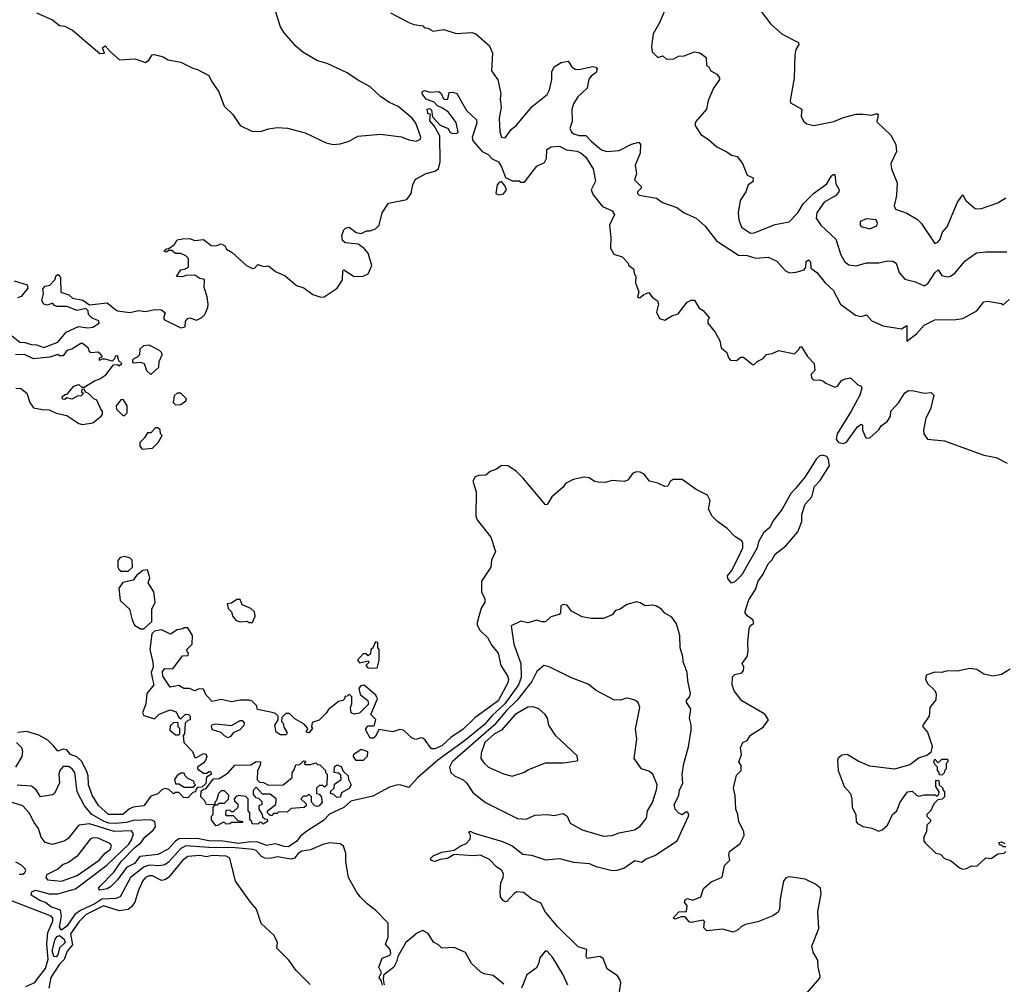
# Model space of a CAD drawing. Extents: x 2239805 to 2396427, y 665731 to 772158.
# Tile 40 of 256: x 2308097 to 2313711, y 684707 to 690206. Entities that reach past the tile are written whole.
import ezdxf

# ---------------------------------------------------------------- set-up
doc = ezdxf.new("R2010")
doc.units = 0

msp = doc.modelspace()

# ---------------------------------------------------------------- linework, layer by layer
at = {"layer": '0CON05XD'}
for points in [[(2308193.3, 690245), (2308284.4, 690204.4), (2308325, 690173.3), (2308355, 690168.8), (2308397.5, 690145), (2308555, 690012.5), (2308580, 690015), (2308570, 690045), (2308585, 690057.5), (2308613.6, 690023.6), (2308667, 689977), (2308755, 689982.5), (2308815, 689962.5), (2308832.5, 689975), (2308852.5, 690005), (2308865, 690006.7), (2308915, 689993.3), (2308943.3, 689976.7), (2309015, 689963.8), (2309085, 689928.8), (2309111.7, 689921.7), (2309175, 689886.7), (2309190, 689855), (2309233.3, 689795), (2309262.7, 689712.7), (2309312.5, 689665), (2309355, 689602.5), (2309425, 689568), (2309475, 689570.8), (2309515.7, 689584.3), (2309565, 689591.4), (2309625, 689587.5), (2309725, 689561.4), (2309844.2, 689504.2), (2309885, 689494.2), (2309925, 689497.1), (2309976.4, 689513.6), (2310025, 689541.9), (2310155, 689554), (2310275, 689537.1), (2310315, 689520), (2310357, 689513), (2310383.3, 689525), (2310383.6, 689536.4), (2310356.1, 689615), (2310335.4, 689645), (2310255, 689710.7), (2310205, 689733.2), (2310156.6, 689766.6), (2310095, 689822.5), (2310022.3, 689862.2), (2309965, 689903.2), (2309850, 689955), (2309795, 689970.5), (2309711.2, 690021.2), (2309673.3, 690053.3), (2309605, 690131.4), (2309585, 690164), (2309527.5, 690345)], [(2311798, 690315), (2311747.7, 690192.3), (2311710, 690125), (2311700, 690055), (2311703, 690023), (2311735, 689990), (2311765, 690000), (2311785, 689980), (2311827, 689983), (2311853, 689997), (2311885, 690000), (2311945, 690022.5), (2311975, 690016.7), (2312010.7, 689990.7), (2312012.5, 689945), (2312026.4, 689936.4), (2312037.5, 689915), (2312071.2, 689895), (2312087.5, 689875), (2312087.5, 689865), (2312053.3, 689815), (2312022.5, 689745), (2312012.5, 689695), (2311952.5, 689625), (2311947.5, 689605), (2311980.7, 689550.7), (2312025, 689522.5), (2312071.7, 689481.7), (2312128.3, 689451.7), (2312155, 689433.3), (2312187.5, 689425), (2312218.8, 689385), (2312245, 689320), (2312280, 689305), (2312278.3, 689281.7), (2312250, 689265), (2312236.7, 689225), (2312206, 689175), (2312193.3, 689105), (2312197.5, 689065), (2312213, 689023), (2312265, 688988.8), (2312285, 688990), (2312405, 689037.5), (2312485, 689052.9), (2312533.3, 689105), (2312565, 689155.8), (2312623.8, 689215), (2312699.1, 689270.9), (2312725, 689316.2), (2312735, 689323.8), (2312745, 689322.5), (2312750.7, 689270.7), (2312770, 689235), (2312767.5, 689225), (2312749.1, 689200.9), (2312684, 689165), (2312641.4, 689105), (2312638, 689075), (2312664.5, 689034.5), (2312751.2, 688955), (2312780, 688865), (2312802, 688825), (2312825, 688809.2), (2312867.1, 688802.9), (2312925, 688820), (2312995, 688818.8), (2313045, 688832), (2313075, 688830), (2313095, 688817.5), (2313112.5, 688765), (2313145, 688726.7), (2313205, 688711.2), (2313255, 688687.9), (2313276.6, 688703.4), (2313315, 688762.5), (2313335, 688780), (2313355, 688747.5), (2313385, 688740), (2313405, 688743.3), (2313429.7, 688760.3), (2313488.3, 688831.7), (2313553.6, 688876.4), (2313605, 688883.3), (2313725, 688883.3)], [(2312289.3, 690299.3), (2312380.5, 690180.5), (2312445, 690122.5), (2312537.5, 690075), (2312540, 690065), (2312523.3, 690035), (2312516.7, 690005), (2312512.3, 689872.3), (2312490, 689745), (2312492.3, 689732.3), (2312557.5, 689695), (2312552.5, 689655), (2312567, 689627), (2312585, 689612.5), (2312625, 689603.3), (2312740, 689625), (2312795, 689647.5), (2312865, 689666.2), (2312905, 689667.5), (2312955, 689662), (2312985, 689670), (2312992.5, 689665), (2312985, 689622.5), (2313065, 689546.7), (2313093.3, 689495), (2313096.2, 689455), (2313063.8, 689385), (2313067.5, 689355), (2313099.4, 689275), (2313097.3, 689202.7), (2313083.8, 689145), (2313090, 689125), (2313155, 689102.5), (2313216.4, 689066.4), (2313237.5, 689045), (2313315, 688930), (2313335, 688940), (2313345, 688953.8), (2313358.6, 688995), (2313385.2, 689024.8), (2313445, 689165.8), (2313475, 689207.5), (2313492.5, 689175), (2313535, 689136.7), (2313545, 689130), (2313575, 689126.7), (2313675, 689162.5), (2313719.3, 689190.7)], [(2310211.2, 690245), (2310315, 690190), (2310345, 690177.5), (2310395, 690170), (2310405, 690160), (2310425, 690157.5), (2310455, 690140), (2310515, 690148.8), (2310585, 690126), (2310675, 690133.3), (2310697.5, 690125), (2310776, 690056), (2310793.8, 690015), (2310786.7, 689915), (2310823, 689863), (2310840.8, 689785), (2310836, 689755), (2310842.9, 689705), (2310831.4, 689645), (2310835.7, 689565.7), (2310845, 689536.7), (2310865, 689532), (2310899.6, 689580.4), (2310929.4, 689605), (2311019.5, 689710.5), (2311105, 689778.6), (2311118.5, 689805), (2311131.5, 689865), (2311131.3, 689908.7), (2311145, 689936.7), (2311185, 689962.5), (2311225, 689970), (2311246.1, 689936.1), (2311263.6, 689923.6), (2311285, 689922), (2311365, 689938), (2311382.5, 689935), (2311390, 689925), (2311385, 689903.8), (2311355, 689883.8), (2311343.2, 689866.8), (2311332, 689815), (2311280, 689765), (2311254.5, 689725.5), (2311245.8, 689694.2), (2311247.5, 689625), (2311233.8, 689585), (2311243.8, 689565), (2311255.9, 689555.9), (2311285, 689546), (2311325, 689546.2), (2311355, 689514), (2311415, 689463.3), (2311444, 689454), (2311515, 689460), (2311585, 689496), (2311627, 689507), (2311636.7, 689495), (2311634.2, 689445), (2311607, 689377), (2311613.9, 689326.1), (2311602.5, 689292.5), (2311640, 689255), (2311640, 689245), (2311620, 689225), (2311620, 689215), (2311630, 689205), (2311728.6, 689188.6), (2311763, 689163), (2311844.3, 689134.3), (2311885, 689103.8), (2311955, 689073.8), (2312005, 689028.8), (2312070, 688945), (2312195, 688862.9), (2312245, 688860.8), (2312295, 688846.2), (2312365, 688852.5), (2312415, 688830), (2312464.1, 688774.1), (2312486.4, 688763.6), (2312525, 688766.7), (2312570.7, 688779.3), (2312580, 688795), (2312582.1, 688827.9), (2312595, 688836), (2312605.6, 688825), (2312608.8, 688788.8), (2312641.9, 688765), (2312690, 688705), (2312735, 688663.3), (2312776.7, 688585), (2312862.3, 688522.3), (2312895, 688514), (2312925, 688523.3), (2312955, 688489.2), (2313021.3, 688461.3), (2313125, 688444.3), (2313155, 688462.5), (2313155, 688372.5), (2313210.8, 688415), (2313255, 688464), (2313314.4, 688495.6), (2313435, 688496), (2313475, 688502), (2313554.1, 688545.9), (2313595, 688598), (2313615, 688601.2), (2313695, 688587.5), (2313705, 688580), (2313739.3, 688610.7)], [(2308050, 688405), (2308098.3, 688368.3), (2308126.4, 688366.4), (2308165, 688353.3), (2308193, 688353), (2308235, 688336.7), (2308315, 688367.5), (2308362.5, 688425), (2308433, 688457), (2308485, 688450), (2308515, 688452.5), (2308550, 688475), (2308548.3, 688488.3), (2308510, 688505), (2308490, 688525), (2308487, 688547), (2308475, 688560), (2308425, 688547.5), (2308365, 688570), (2308311.2, 688571.2), (2308296.4, 688576.4), (2308285, 688590), (2308255, 688577.5), (2308234.1, 688584.1), (2308223.3, 688605), (2308232.5, 688645), (2308228.3, 688671.7), (2308243, 688687), (2308268.3, 688691.7), (2308297, 688723), (2308305, 688747.5), (2308315, 688752.5), (2308325, 688747.5), (2308330, 688735), (2308331.7, 688651.7), (2308376.7, 688636.7), (2308398.3, 688618.3), (2308456.2, 688606.2), (2308495, 688580), (2308595, 688591.2), (2308637.7, 688557.7), (2308655, 688546.7), (2308725, 688536.2), (2308775, 688547.5), (2308815, 688542.5), (2308867, 688553), (2308905, 688551.2), (2308926.2, 688535), (2308917.5, 688505), (2308922.5, 688495), (2309015, 688450), (2309040, 688455), (2309043, 688487), (2309055, 688502.5), (2309066.4, 688506.4), (2309105, 688492.5), (2309135, 688507.5), (2309152.5, 688525), (2309170, 688565), (2309171.2, 688585), (2309166.4, 688626.4), (2309148.3, 688678.3), (2309150, 688725), (2309125, 688730), (2309095, 688750), (2309045, 688747.5), (2309025, 688740), (2308991.7, 688741.7), (2309015, 688780), (2309037, 688783), (2309060, 688795), (2309060, 688845), (2309045, 688860), (2309015, 688872.5), (2308985, 688872.5), (2308965, 688890), (2308945, 688890), (2308935, 688880), (2308920, 688885), (2308935, 688900), (2308948.3, 688901.7), (2308980, 688925), (2308995, 688950), (2309025, 688956.7), (2309065, 688957.5), (2309095, 688947.5), (2309145, 688952.5), (2309188.3, 688918.3), (2309215, 688917.5), (2309245, 688927.5), (2309266.4, 688916.4), (2309277, 688897), (2309309.3, 688879.3), (2309390, 688805), (2309425, 688787.5), (2309435, 688790), (2309455, 688810), (2309488.3, 688798.3), (2309515, 688802.5), (2309555, 688770), (2309610, 688745), (2309675, 688690), (2309717, 688677), (2309769.3, 688639.3), (2309813.6, 688623.6), (2309833.6, 688626.4), (2309907.5, 688675), (2309937, 688723), (2309940, 688775), (2309945, 688780), (2310005, 688742.5), (2310055, 688743.8), (2310085, 688756.7), (2310105.8, 688805), (2310083.9, 688873.9), (2310061.7, 688901.7), (2310026.2, 688926.2), (2309953.6, 688933.6), (2309937, 688947), (2309933.3, 688975), (2309945, 689007.5), (2309955, 689017.5), (2309975, 689022.5), (2310015, 688992.5), (2310045, 688987.5), (2310075, 689002.5), (2310095, 689002.5), (2310126.1, 689013.9), (2310147.5, 689035), (2310163.3, 689105), (2310200.7, 689159.3), (2310305, 689181.2), (2310330, 689215), (2310338, 689265), (2310353, 689297), (2310415, 689329.2), (2310465, 689341.4), (2310484.4, 689355.6), (2310494.4, 689395), (2310493.5, 689543.5), (2310460.5, 689600.5), (2310435, 689630), (2310440, 689665), (2310425, 689670), (2310420, 689695), (2310435, 689700), (2310445, 689690), (2310451.7, 689651.7), (2310494.2, 689604.2), (2310540, 689585), (2310550, 689565), (2310565, 689557.5), (2310591.7, 689558.3), (2310597.5, 689565), (2310585, 689620), (2310539.5, 689679.5), (2310503.8, 689703.8), (2310480, 689715), (2310460, 689735), (2310415, 689752.5), (2310392.3, 689782.3), (2310392.5, 689795), (2310405, 689801.2), (2310435, 689792.5), (2310487, 689797), (2310500, 689785), (2310513.6, 689753.6), (2310525, 689750), (2310538.3, 689751.7), (2310545, 689790), (2310565, 689793.3), (2310590, 689785), (2310645, 689687.5), (2310701.2, 689635), (2310703.8, 689615), (2310677.5, 689535), (2310680, 689515), (2310735, 689454), (2310767.9, 689437.9), (2310791.7, 689411.7), (2310826.7, 689395), (2310845, 689367.5), (2310866.7, 689306.7), (2310905, 689286.7), (2310945, 689287.5), (2310955, 689280), (2310975, 689280), (2311045, 689371.2), (2311089.3, 689390.7), (2311100, 689415), (2311103.3, 689465), (2311128.3, 689481.7), (2311175, 689484.4), (2311215, 689464.4), (2311275, 689455.4), (2311299.2, 689445), (2311325, 689421.4), (2311367.1, 689355), (2311381.2, 689285), (2311355.8, 689235), (2311366.6, 689206.6), (2311420.9, 689140.9), (2311475, 689116.2), (2311489.2, 689095), (2311460, 689035), (2311467.5, 688965), (2311465, 688902.5), (2311485, 688870), (2311533, 688853), (2311565, 688820), (2311570, 688805), (2311597.5, 688785), (2311603, 688753), (2311610, 688745), (2311607.5, 688705), (2311627.5, 688655), (2311620, 688625), (2311625, 688620), (2311635, 688622.5), (2311655, 688640), (2311685, 688650), (2311705, 688622.5), (2311733, 688603), (2311740, 688585), (2311728.3, 688538.3), (2311745, 688503.3), (2311776.4, 688493.6), (2311815, 688516.7), (2311850.7, 688529.3), (2311902.5, 688595), (2311925, 688606.7), (2311945, 688607.5), (2311970.7, 688560.7), (2311995, 688547.5), (2312030, 688505), (2312020, 688495), (2312020, 688475), (2312062.5, 688425), (2312090, 688375), (2312097.5, 688335), (2312129.3, 688309.3), (2312138.3, 688278.3), (2312150, 688265), (2312185, 688262.5), (2312208.3, 688281.7), (2312225, 688282.5), (2312275, 688240), (2312285, 688240), (2312303, 688257), (2312336.4, 688273.6), (2312355, 688297.5), (2312387, 688303), (2312425, 688320), (2312515, 688300), (2312540, 688325), (2312545, 688340), (2312555, 688340), (2312590, 688285), (2312627.5, 688245), (2312630, 688205), (2312610, 688185), (2312612.5, 688165), (2312625, 688150), (2312655, 688152.5), (2312677, 688147), (2312693, 688133), (2312745, 688110), (2312761.7, 688118.3), (2312782, 688148), (2312805, 688159.2), (2312835, 688163.3), (2312875, 688126.7), (2312896, 688116), (2312898, 688105), (2312887.1, 688065), (2312839, 687975), (2312757.7, 687845), (2312753, 687815), (2312765.5, 687795.5), (2312795, 687789.7), (2312812, 687798), (2312875, 687885.7), (2312895, 687900), (2312902.5, 687895), (2312902.5, 687865), (2312920, 687825), (2312925, 687820), (2312945, 687822.5), (2312995, 687867.5), (2313010, 687890), (2313045, 687916.7), (2313062, 687945), (2313063.8, 687975), (2313108.3, 688021.7), (2313145, 688078.8), (2313165, 688091.2), (2313195, 688090), (2313255, 688077.5), (2313295, 688080), (2313310, 688065), (2313290, 687985), (2313263.6, 687933.6), (2313250, 687865), (2313252.5, 687845), (2313273.6, 687813.6), (2313370, 687805), (2313595, 687723.3)], [(2310827, 689207), (2310855, 689212.5), (2310872.5, 689235), (2310866.1, 689256.1), (2310845, 689282.5), (2310831.7, 689278.3), (2310820, 689265), (2310812.5, 689215), (2310827, 689207)], [(2312945, 689013.3), (2312985, 689030), (2312987.5, 689045), (2312980, 689065), (2312925, 689070), (2312890, 689055), (2312890, 689035), (2312900, 689025), (2312945, 689013.3)], [(2308065, 688717.5), (2308140, 688695), (2308143.3, 688675), (2308105, 688627.5), (2308085, 688620)], [(2308075, 688105.8), (2308104.1, 688104.1), (2308137.3, 688077.3), (2308154.3, 688024.3), (2308175, 687993.3), (2308227, 687983), (2308265, 687982.5), (2308305, 687962.5), (2308365, 687950), (2308435, 687903.3), (2308455, 687897.5), (2308515, 687907.5), (2308562.5, 687945), (2308570, 687955), (2308570, 687975), (2308560, 687985), (2308536.7, 688036.7), (2308520, 688045), (2308490, 688075), (2308471.7, 688081.7), (2308465, 688100), (2308451.7, 688098.3), (2308450, 688085), (2308460, 688075), (2308445, 688060), (2308428.3, 688061.7), (2308395, 688042.5), (2308365, 688050), (2308355, 688040), (2308341.7, 688041.7), (2308340, 688055), (2308355, 688070), (2308368.3, 688071.7), (2308405, 688117.5), (2308435, 688126.7), (2308451.7, 688111.7), (2308465, 688110), (2308523.9, 688146.1), (2308555, 688157.5), (2308588.3, 688181.7), (2308631.7, 688238.3), (2308655, 688240), (2308665, 688232.5), (2308680, 688245), (2308661.7, 688261.7), (2308655, 688290), (2308641.7, 688288.3), (2308638.3, 688271.7), (2308625, 688260), (2308585, 688270), (2308565, 688270), (2308553, 688263), (2308551.7, 688278.3), (2308570, 688285), (2308558.3, 688298.3), (2308545, 688310), (2308505, 688307.5), (2308495, 688312.5), (2308487.5, 688335), (2308455, 688360), (2308445, 688360), (2308395, 688327.5), (2308365, 688320), (2308345, 688290), (2308325, 688290), (2308315, 688297.5), (2308268.3, 688281.7), (2308175, 688273.3), (2308125, 688296.7), (2308073.9, 688296.1)], [(2308845, 688182.5), (2308890, 688225), (2308893, 688257), (2308910, 688295), (2308907, 688307), (2308895, 688320), (2308835, 688350), (2308803, 688347), (2308783, 688327), (2308780, 688295), (2308765, 688280), (2308750, 688275), (2308740, 688265), (2308740, 688255), (2308745, 688250), (2308785, 688252.5), (2308806.7, 688246.7), (2308820, 688205), (2308845, 688182.5)], [(2308985, 688010), (2309015, 688012.5), (2309045, 688032.5), (2309047.5, 688045), (2309015, 688077.5), (2308995, 688077.5), (2308978.3, 688061.7), (2308973, 688023), (2308985, 688010)], [(2308695, 687950), (2308710, 687965), (2308710, 688005), (2308688.3, 688038.3), (2308675, 688040), (2308647.5, 688005), (2308650, 687985), (2308685, 687950), (2308695, 687950)], [(2308795, 687757.5), (2308855, 687762.5), (2308887.5, 687795), (2308910, 687835), (2308900, 687845), (2308898.3, 687868.3), (2308885, 687880), (2308871.7, 687878.3), (2308845, 687850), (2308825, 687850), (2308808.3, 687821.7), (2308782.5, 687795), (2308782.5, 687775), (2308795, 687757.5)], [(2312582.5, 684655), (2312658.8, 684741.2), (2312662, 684755), (2312650, 684805), (2312648.1, 684845), (2312620.9, 684890.9), (2312614.2, 684924.2), (2312654.4, 685025.6), (2312648.3, 685121.7), (2312667.7, 685222.3), (2312663.8, 685255), (2312635, 685278), (2312575, 685305.7), (2312485, 685320), (2312465, 685313.8), (2312452.5, 685295), (2312432.5, 685195), (2312430, 685135), (2312421.7, 685118.3), (2312391.7, 685098.3), (2312305, 685063.8), (2312235, 685048.8), (2312212.7, 685037.3), (2312190, 685015), (2312165, 685004.2), (2312105, 685021.2), (2312015, 685012.5), (2311998.3, 685028.3), (2312002.5, 685065), (2311995, 685072.5), (2311925, 685060), (2311915, 685062.5), (2311891.7, 685091.7), (2311868.3, 685091.7), (2311835, 685077.5), (2311822.5, 685085), (2311855, 685120), (2311898.3, 685121.7), (2311902.5, 685155), (2311887.5, 685175), (2311890.7, 685189.3), (2311905, 685196.7), (2311935, 685186.7), (2311980, 685205), (2311997, 685253), (2312039.3, 685290.7), (2312101.7, 685318.3), (2312116.4, 685383.6), (2312146.2, 685415), (2312140, 685445), (2312143.8, 685465), (2312205, 685510), (2312227.1, 685555), (2312225.6, 685575.6), (2312196.7, 685635), (2312192, 685675), (2312181.2, 685705), (2312177, 685783), (2312166.7, 685825), (2312185, 685900), (2312210, 685925), (2312210, 685955), (2312197.5, 685975), (2312213.3, 686015), (2312206.2, 686055), (2312220, 686085), (2312245, 686097.5), (2312263.6, 686126.4), (2312336.4, 686173.6), (2312367.5, 686215), (2312346.1, 686246.1), (2312215, 686323.3), (2312170.5, 686380.5), (2312160, 686415), (2312160.7, 686459.3), (2312175, 686473.3), (2312215, 686483.3), (2312223.3, 686495), (2312226.2, 686515), (2312217.5, 686535), (2312245.8, 686575), (2312250.8, 686605), (2312248, 686655), (2312256.7, 686735), (2312265, 686752.5), (2312282.5, 686765), (2312277.5, 686785), (2312245, 686807.5), (2312233.9, 686823.9), (2312232.9, 686835), (2312255, 686898), (2312292, 686958), (2312308.1, 687005), (2312336, 687045), (2312365, 687103.8), (2312385.5, 687124.5), (2312405, 687158.8), (2312465, 687206.2), (2312534.1, 687285.9), (2312556.2, 687345), (2312557.5, 687385), (2312575, 687444), (2312612.9, 687485), (2312628.6, 687545), (2312662, 687578), (2312714, 687665), (2312709.1, 687699.1), (2312698.7, 687715), (2312675, 687723.3), (2312655, 687717.2), (2312638.8, 687701.2), (2312575, 687600.3), (2312518.5, 687531.5), (2312494.8, 687505.2), (2312444.8, 687415), (2312392.2, 687347.8), (2312375, 687311.2), (2312338.5, 687281.5), (2312310.1, 687229.9), (2312301.2, 687195), (2312215, 687040.8), (2312175, 687001.2), (2312155, 686993.3), (2312135, 687020), (2312133.6, 687036.4), (2312157.5, 687065), (2312209.5, 687170.5), (2312220, 687195), (2312221.2, 687221.2), (2312213.8, 687235), (2312175, 687260), (2312131.9, 687305), (2312075, 687345.6), (2312045, 687375.8), (2312024.3, 687415), (2312034, 687465), (2312018.8, 687495), (2311955, 687528), (2311875, 687583.8), (2311822.5, 687585), (2311806, 687574), (2311793.3, 687546.7), (2311776.2, 687543.8), (2311735, 687564.2), (2311687.5, 687575), (2311657.5, 687615), (2311635.8, 687625.8), (2311611.7, 687628.3), (2311592, 687618), (2311566.4, 687583.6), (2311545, 687572.5), (2311475, 687578.8), (2311435, 687566.7), (2311395, 687568.8), (2311375, 687573.8), (2311345, 687593.8), (2311315, 687598), (2311252.5, 687585), (2311208.8, 687561.2), (2311195, 687541.2), (2311132, 687485), (2311105, 687442.5), (2311095, 687440), (2310966.2, 687595), (2310930.3, 687630.3), (2310881.7, 687661.7), (2310845, 687663.8), (2310815, 687643.3), (2310779.3, 687630.7), (2310755, 687610), (2310715, 687607.5), (2310695, 687600), (2310680, 687575), (2310700, 687515), (2310698.8, 687375), (2310706.2, 687355), (2310783.3, 687255), (2310810, 687175), (2310786.7, 687125), (2310783.3, 687085), (2310730, 687005), (2310731.2, 686945), (2310748.6, 686905), (2310749.2, 686885), (2310728.6, 686851.4), (2310705, 686770), (2310706, 686755), (2310721.2, 686725), (2310763.7, 686683.7), (2310788.9, 686638.9), (2310824.4, 686595), (2310841.4, 686525), (2310879.2, 686465), (2310884, 686445), (2310880, 686425), (2310825, 686323.1), (2310693.1, 686226.9), (2310625, 686160.5), (2310555.3, 686114.7), (2310505, 686065.7), (2310465, 686048.8), (2310445, 686050), (2310409.3, 686099.3), (2310395, 686110), (2310385, 686112.5), (2310355, 686103.3), (2310335, 686110), (2310286.1, 686156.1), (2310265, 686160), (2310225, 686146.7), (2310145, 686160), (2310125, 686120), (2310115, 686110), (2310095, 686110), (2310070, 686155), (2310070, 686165), (2310085, 686180), (2310115, 686180), (2310120, 686185), (2310127, 686217), (2310100, 686245), (2310137.5, 686335), (2310127.5, 686355), (2310061.7, 686411.7), (2310041.7, 686408.3), (2310030, 686395), (2310038.3, 686358.3), (2310082.5, 686325), (2310086.2, 686303.8), (2310035, 686253.3), (2310005, 686246.7), (2309987.5, 686255)], [(2313595, 687723.3), (2313665, 687710), (2313727.9, 687677.9)], [(2308715, 687062.5), (2308740, 687085), (2308737.5, 687125), (2308726.1, 687136.1), (2308696.1, 687146.1), (2308669.3, 687140.7), (2308657, 687123), (2308657.5, 687085), (2308663, 687073), (2308675, 687062.5), (2308715, 687062.5)], [(2308805, 686732.5), (2308850, 686775), (2308850, 686845), (2308870, 686885), (2308862.5, 686945), (2308830, 686995), (2308840, 687025), (2308825, 687070), (2308800, 687065), (2308763.3, 687036.7), (2308745, 687010), (2308685, 686997.5), (2308663.3, 686965), (2308670, 686895), (2308722.5, 686845), (2308737.5, 686785), (2308752.5, 686755), (2308785, 686732.5), (2308805, 686732.5)], [(2309425, 686770), (2309440, 686805), (2309435, 686830), (2309415, 686850), (2309365, 686870), (2309355, 686900), (2309335, 686900), (2309305, 686880), (2309280, 686875), (2309285, 686850), (2309305, 686830), (2309313, 686803), (2309331.7, 686781.7), (2309355, 686772.5), (2309395, 686777.5), (2309405, 686770), (2309425, 686770)], [(2311516.2, 684665), (2311523.8, 684715), (2311518.8, 684735), (2311505.8, 684755.8), (2311446.7, 684795), (2311423.3, 684855), (2311405, 684866.2), (2311332.5, 684855), (2311327.5, 684865), (2311330, 684905), (2311280.7, 684920.7), (2311165, 685034), (2311095, 685117.5), (2311069.5, 685169.5), (2311015, 685193.8), (2310969.7, 685229.7), (2310932.5, 685235), (2310916.2, 685225), (2310875, 685178.8), (2310865, 685176.7), (2310854.1, 685184.1), (2310838, 685205), (2310835.9, 685234.1), (2310840, 685285), (2310854, 685315), (2310855.8, 685335.8), (2310846.2, 685355), (2310815, 685376), (2310775, 685418.8), (2310725, 685443.3), (2310685, 685438.8), (2310575, 685446.2), (2310536.5, 685423.5), (2310495, 685419.4), (2310465, 685406.9), (2310443.1, 685413.1), (2310440, 685425), (2310455, 685440), (2310505, 685459.5), (2310575, 685472), (2310615, 685498.6), (2310641.7, 685508.3), (2310666.2, 685535), (2310666.7, 685555), (2310657.5, 685575), (2310665, 685580), (2310687.7, 685567.7), (2310850.3, 685520.3), (2310905, 685496), (2310965, 685448.8), (2311015, 685444), (2311095, 685416.2), (2311175, 685423.3), (2311255, 685402.5), (2311345, 685396), (2311385, 685378.8), (2311475, 685356.7), (2311503, 685357), (2311541.7, 685368.3), (2311605, 685412), (2311645, 685403.3), (2311665, 685421.2), (2311718.3, 685441.7), (2311845.8, 685524.2), (2311910, 685665), (2311912, 685675), (2311905, 685688), (2311895, 685688.8), (2311875, 685673.8), (2311855, 685682.5), (2311834.4, 685705), (2311828.3, 685731.7), (2311855.9, 685784.1), (2311860, 685815), (2311878.6, 685851.4), (2311874.4, 685904.4), (2311883.8, 685966.2), (2311909.7, 686060.3), (2311925.8, 686155.8), (2311925.9, 686185.9), (2311916.7, 686225), (2311923.3, 686275), (2311900, 686315), (2311900, 686325), (2311916.7, 686345), (2311922.5, 686365), (2311906.4, 686436.4), (2311903.3, 686485), (2311880, 686545), (2311878.8, 686575), (2311863.3, 686625), (2311861.2, 686695), (2311841.7, 686761.7), (2311815, 686800), (2311775, 686822.5), (2311756.7, 686845), (2311725, 686864), (2311705, 686869.2), (2311663.6, 686863.6), (2311635, 686882.5), (2311615, 686887.5), (2311558.3, 686871.7), (2311520, 686845), (2311495, 686837.5), (2311475, 686812.5), (2311425, 686792.5), (2311355, 686792.5), (2311305, 686802.5), (2311243.6, 686833.6), (2311218.3, 686868.3), (2311195, 686872.5), (2311183.3, 686865), (2311180, 686825), (2311172.5, 686815), (2311125, 686802.5), (2311095.9, 686774.1), (2311075, 686773.3), (2311045, 686783.3), (2310995, 686766.7), (2310955, 686776.7), (2310900, 686750), (2310915.5, 686645.5), (2310954.6, 686535), (2310955.9, 686455.9), (2310942.1, 686415), (2310863.7, 686305), (2310790.7, 686239.3), (2310745, 686185.3), (2310633.8, 686095), (2310481.8, 685985), (2310365, 685883.1), (2310315, 685829.4), (2310265, 685843.5), (2310245, 685842.1), (2310205, 685830), (2310109.8, 685780.2), (2309985, 685750.4), (2309945, 685715.3), (2309863.6, 685676.4), (2309829.8, 685640.2), (2309735, 685580.9), (2309698.3, 685551.7), (2309677.2, 685522.8), (2309629.1, 685490.9), (2309605, 685491.8), (2309555, 685507.7), (2309505, 685498.8), (2309455, 685517.6), (2309415, 685520), (2309345, 685509.6), (2309255, 685523), (2309175, 685524), (2309109, 685539), (2309004.3, 685535.7), (2308985, 685523.8), (2308942.9, 685477.1), (2308885, 685446.2), (2308782.9, 685435), (2308751.1, 685395), (2308706.8, 685373.2), (2308655, 685303.1), (2308615, 685262), (2308595, 685251.4), (2308554.3, 685244.3), (2308546.7, 685255), (2308553.8, 685265), (2308633.7, 685346.3), (2308675, 685407.5), (2308755, 685489.1), (2308787.3, 685512.7), (2308810.8, 685545), (2308857.3, 685585), (2308871.5, 685605), (2308867.1, 685635), (2308845.3, 685645.3), (2308745, 685641.7), (2308705, 685629.5), (2308645, 685622.8), (2308605, 685626), (2308577.9, 685635), (2308507.8, 685675), (2308466.2, 685725), (2308425.7, 685805), (2308412.2, 685915), (2308396.9, 685935), (2308375, 685948.5), (2308345, 685947.8), (2308325.6, 685925), (2308320, 685905), (2308324, 685855), (2308296.1, 685793.9), (2308285, 685786.2), (2308215.9, 685775.9), (2308191.2, 685815), (2308165, 685836.2), (2308082, 685842)], [(2309987.5, 686255), (2309982.5, 686285), (2309990, 686305), (2309990, 686345), (2309975, 686360), (2309965, 686350), (2309951.7, 686348.3), (2309950, 686335), (2309940, 686325), (2309915, 686320), (2309857, 686273), (2309845, 686252.5), (2309805, 686212.5), (2309765, 686200), (2309760, 686175), (2309767.5, 686165), (2309745, 686140), (2309730, 686145), (2309740, 686165), (2309719.3, 686189.3), (2309665, 686220), (2309635, 686250), (2309615, 686250), (2309591.7, 686228.3), (2309590, 686205), (2309600, 686195), (2309603, 686173), (2309620, 686145), (2309620, 686135), (2309615, 686130), (2309585, 686130), (2309560, 686145), (2309552.5, 686185), (2309570, 686215), (2309570, 686235), (2309555, 686250), (2309537, 686257), (2309453.3, 686273.3), (2309447, 686297), (2309421.7, 686321.7), (2309405, 686327.5), (2309355, 686327.5), (2309305, 686316.7), (2309245, 686330), (2309195, 686320), (2309160, 686355), (2309145, 686390), (2309118.3, 686391.7), (2309095, 686380), (2309065, 686392.5), (2309033, 686393), (2309005, 686410), (2308955, 686400), (2308913.9, 686463.9), (2308910.7, 686489.3), (2308925, 686507.5), (2308970, 686505), (2309025, 686580), (2309058.3, 686581.7), (2309060, 686595), (2309051.7, 686601.7), (2309050, 686615), (2309080, 686645), (2309082.5, 686695), (2309055, 686740), (2309035, 686740), (2309027, 686733), (2308995, 686727.5), (2308956.4, 686703.6), (2308905, 686727.5), (2308865, 686720), (2308850, 686705), (2308840, 686615), (2308857, 686543), (2308857.5, 686515), (2308846.4, 686483.6), (2308853.8, 686443.8), (2308862.5, 686415), (2308821.2, 686365), (2308816.7, 686305), (2308797.5, 686255), (2308805, 686240), (2308865, 686220), (2308893, 686247), (2308955, 686272.5), (2308989.3, 686259.3), (2309001.7, 686231.7), (2309015, 686220), (2309043, 686247), (2309060, 686245), (2309070, 686235), (2309070, 686215), (2309055, 686210), (2309040, 686195), (2309037.5, 686135), (2309030, 686125), (2309032.5, 686085), (2309082.5, 686035), (2309095, 686000), (2309105, 686000), (2309145, 686023.3), (2309158, 686018), (2309163.3, 686005), (2309156.4, 685983.6), (2309143, 685967), (2309110, 685945), (2309110, 685935), (2309145, 685910), (2309165, 685910), (2309175, 685920), (2309185, 685920), (2309190, 685905), (2309161.7, 685888.3), (2309158.3, 685851.7), (2309135, 685830), (2309111.7, 685828.3), (2309101.7, 685818.3), (2309100, 685805), (2309085, 685800), (2309055, 685770), (2309031.7, 685771.7), (2309005, 685800), (2308985, 685800), (2308975, 685792.5), (2308947, 685817), (2308925, 685822.5), (2308907.5, 685815), (2308885, 685792.5), (2308845, 685780), (2308805, 685723.8), (2308745, 685717.5), (2308723.1, 685706.9), (2308685, 685674.6), (2308604, 685675), (2308545.5, 685725.5), (2308510.9, 685785), (2308489.1, 685845), (2308487.3, 685895), (2308480, 685920), (2308449.4, 685979.4), (2308423.3, 686003.3), (2308387, 686017), (2308365, 686043.3), (2308345, 686046.7), (2308315, 686036.7), (2308291.2, 686065), (2308258.5, 686098.5), (2308207, 686127), (2308135, 686148.1), (2308085, 686142.7)], [(2310135, 686510), (2310147.5, 686555), (2310147.5, 686615), (2310140, 686625), (2310140, 686655), (2310125, 686660), (2310108.3, 686621.7), (2310100, 686615), (2310098.3, 686591.7), (2310085, 686580), (2310075, 686590), (2310055, 686590), (2310022.5, 686555), (2310035, 686540), (2310085, 686550), (2310088.3, 686541.7), (2310070, 686525), (2310081.7, 686511.7), (2310135, 686510)], [(2311425, 685551.4), (2311475, 685554.4), (2311515, 685570.5), (2311603.2, 685586.8), (2311635, 685609.2), (2311670.4, 685655), (2311677.3, 685695), (2311705, 685744.2), (2311727.9, 685815), (2311731.4, 685845), (2311708, 685905), (2311685, 685922), (2311642.5, 685935), (2311601.2, 685995), (2311615.9, 686105.9), (2311609.3, 686160.7), (2311632.5, 686285), (2311623, 686313), (2311605, 686327.5), (2311573, 686337), (2311555, 686337.5), (2311523, 686327), (2311485, 686328.8), (2311385, 686381.2), (2311338.8, 686418.8), (2311243.9, 686453.9), (2311116, 686516), (2311085.8, 686524.2), (2311045, 686490), (2311017.1, 686432.9), (2310933.3, 686326.7), (2310872.7, 686267.3), (2310801.6, 686185), (2310563.5, 685975), (2310547.1, 685945), (2310554.5, 685914.5), (2310575.4, 685895.4), (2310625, 685872.9), (2310644.2, 685855), (2310681.1, 685801.1), (2310754, 685744), (2310935, 685651.5), (2310985, 685649.2), (2311035, 685672), (2311105, 685675.7), (2311145, 685668.6), (2311195, 685681.2), (2311218.8, 685665), (2311236.7, 685625), (2311305, 685587.1), (2311425, 685551.4)], [(2313745, 686502.5), (2313695, 686473.3), (2313647.1, 686462.9), (2313595, 686474.4), (2313555, 686501.5), (2313515, 686506.9), (2313445, 686492), (2313385, 686493.8), (2313355, 686483.8), (2313315, 686486.7), (2313265, 686470), (2313262.5, 686445), (2313275, 686420), (2313315, 686382.5), (2313323, 686363), (2313321.7, 686328.3), (2313287.5, 686285), (2313283.3, 686235), (2313246.7, 686185), (2313246.7, 686175), (2313273.8, 686145), (2313299.2, 686065), (2313292.5, 686027.5), (2313269.5, 686010.5), (2313225, 685998), (2313171.7, 685958.3), (2313085, 685934.2), (2312945, 685950), (2312878.5, 685978.5), (2312815, 686017.5), (2312785, 686014), (2312764.4, 685995.6), (2312760.8, 685985), (2312764.3, 685925), (2312798.8, 685835), (2312834, 685795), (2312842.3, 685762.3), (2312843.3, 685715), (2312863.8, 685675), (2312866.7, 685635), (2312874, 685624), (2312906.1, 685606.1), (2312955, 685596.2), (2312995, 685580), (2313015, 685587.5), (2313045.8, 685614.2), (2313073.8, 685675), (2313097.5, 685695), (2313117.5, 685745), (2313160, 685805), (2313185, 685807.5), (2313210, 685785), (2313225, 685780), (2313255, 685787.5), (2313317.5, 685787.5), (2313325, 685780), (2313338.3, 685791.7), (2313340, 685805), (2313320, 685835), (2313320, 685865), (2313325, 685870), (2313338.3, 685868.3), (2313340, 685845), (2313360, 685825), (2313360, 685815), (2313370, 685805), (2313370, 685775), (2313357, 685763), (2313331.7, 685758.3), (2313310, 685735), (2313293, 685697), (2313270, 685675), (2313270, 685665), (2313290, 685645), (2313290, 685635), (2313270, 685615), (2313268.3, 685578.3), (2313252.5, 685545), (2313253, 685523), (2313261.7, 685511.7), (2313320, 685455), (2313348.3, 685448.3), (2313370, 685425), (2313405, 685412.5), (2313459.3, 685369.3), (2313475, 685363.3), (2313495, 685366.7), (2313525, 685383.3), (2313555, 685380), (2313605, 685427.5), (2313636.4, 685423.6), (2313675, 685450), (2313710, 685455), (2313720, 685465)], [(2310905, 685893.8), (2310975, 685916.7), (2310995, 685930), (2311095, 685968.8), (2311195, 685970), (2311275, 685980), (2311280, 685985), (2311275, 686010), (2311155, 686122.5), (2311114.1, 686184.1), (2311106.2, 686225), (2311093.8, 686245), (2311056.6, 686276.6), (2311025, 686289.2), (2310995, 686286.9), (2310922.2, 686245), (2310845, 686155.6), (2310805, 686134.3), (2310750, 686085), (2310728, 686025), (2310726.7, 685995), (2310745, 685966.7), (2310770, 685945), (2310855, 685906.7), (2310905, 685893.8)], [(2309005, 686130), (2309010, 686135), (2309010, 686165), (2309000, 686175), (2309000, 686195), (2308995, 686200), (2308975, 686197.5), (2308955, 686180), (2308952.5, 686155), (2308985, 686130), (2309005, 686130)], [(2309285, 686112.5), (2309265, 686122.5), (2309245, 686142.5), (2309197, 686157), (2309190, 686175), (2309193.6, 686186.4), (2309215, 686192.5), (2309305, 686182.5), (2309355, 686210), (2309365, 686210), (2309377, 686197), (2309375, 686182.5), (2309353, 686157), (2309315, 686140), (2309300, 686120), (2309285, 686112.5)], [(2308075.6, 685944.4), (2308110.8, 686005), (2308115.8, 686035), (2308110, 686055), (2308079.1, 686085)], [(2310055, 685982.5), (2310015, 685982.5), (2310000, 686005), (2310001.7, 686018.3), (2310045, 686047.5), (2310080, 686035), (2310077.5, 686005), (2310055, 685982.5)], [(2309215, 685610), (2309190, 685645), (2309190, 685665), (2309200, 685675), (2309200, 685715), (2309210, 685730), (2309161.7, 685731.7), (2309150, 685755), (2309130, 685775), (2309131.7, 685808.3), (2309145, 685820), (2309158.3, 685821.7), (2309201.7, 685878.3), (2309235, 685880), (2309260, 685895), (2309285, 685912.5), (2309323, 685957), (2309415, 685957.5), (2309445, 685977.5), (2309470, 685975), (2309467.5, 685955), (2309452.5, 685925), (2309451.7, 685871.7), (2309465, 685860), (2309487, 685857), (2309515, 685842.5), (2309600, 685845), (2309650, 685885), (2309650, 685915), (2309660, 685925), (2309671.7, 685958.3), (2309695, 685960), (2309715, 685980), (2309728.3, 685978.3), (2309720, 685965), (2309725, 685960), (2309755, 685960), (2309785, 685970), (2309795, 685960), (2309808.3, 685958.3), (2309840, 685925), (2309840, 685915), (2309850, 685905), (2309848.3, 685841.7), (2309835, 685830), (2309825, 685840), (2309805, 685840), (2309790, 685825), (2309790, 685795), (2309805, 685790), (2309817, 685777), (2309822.5, 685745), (2309805, 685723.8), (2309795, 685720), (2309780, 685725), (2309760, 685745), (2309760, 685775), (2309745, 685790), (2309735, 685780), (2309715, 685780), (2309700, 685765), (2309730, 685735), (2309730, 685725), (2309720, 685715), (2309645, 685710), (2309621.7, 685688.3), (2309575, 685690), (2309565, 685680), (2309545, 685680), (2309535, 685670), (2309525, 685670), (2309510, 685685), (2309510, 685695), (2309558.3, 685731.7), (2309560, 685765), (2309525, 685790), (2309481.7, 685791.7), (2309445, 685830), (2309428.3, 685811.7), (2309428.3, 685788.3), (2309441.7, 685771.7), (2309458.3, 685768.3), (2309478.3, 685748.3), (2309478.3, 685731.7), (2309460, 685725), (2309460, 685705), (2309480, 685675), (2309481.7, 685661.7), (2309495, 685650), (2309508.3, 685648.3), (2309510, 685635), (2309485, 685620), (2309475, 685630), (2309465, 685630), (2309455, 685620), (2309421.7, 685621.7), (2309420, 685635), (2309410, 685645), (2309410, 685685), (2309400, 685695), (2309400, 685765), (2309387, 685777), (2309345, 685782.5), (2309331.7, 685778.3), (2309320, 685765), (2309321.7, 685751.7), (2309340, 685735), (2309340, 685715), (2309315, 685690), (2309305, 685690), (2309295, 685700), (2309271.7, 685698.3), (2309270, 685675), (2309275, 685670), (2309315, 685670), (2309341.7, 685641.7), (2309370, 685635), (2309365, 685630), (2309305, 685630), (2309295, 685622.5), (2309275, 685620), (2309265, 685630), (2309255, 685630), (2309225, 685612.5), (2309215, 685610)], [(2309905, 685772.5), (2309888.3, 685788.3), (2309870, 685795), (2309871.7, 685808.3), (2309890, 685825), (2309891.7, 685848.3), (2309930, 685875), (2309928.3, 685898.3), (2309915, 685910), (2309890, 685915), (2309893, 685947), (2309905, 685957.5), (2309929.3, 685949.3), (2309941.7, 685921.7), (2309970, 685895), (2309972.5, 685875), (2309987.5, 685845), (2309975, 685822.5), (2309931.7, 685798.3), (2309925, 685773.3), (2309905, 685772.5)], [(2313355, 685900), (2313341.7, 685901.7), (2313340, 685915), (2313330, 685925), (2313330, 685945), (2313315, 685960), (2313310, 685975), (2313315, 685990), (2313335, 685970), (2313355, 685990), (2313385, 685990), (2313390, 685985), (2313390, 685975), (2313380, 685965), (2313380, 685935), (2313371.7, 685928.3), (2313368.3, 685911.7), (2313355, 685900)], [(2309085, 685830), (2309100, 685845), (2309091.7, 685851.7), (2309090, 685865), (2309055, 685880), (2309040, 685895), (2309035, 685910), (2309015, 685910), (2308995, 685897.5), (2308980, 685875), (2308985, 685850), (2309005, 685850), (2309035, 685830), (2309085, 685830)], [(2309225, 685730), (2309235, 685740), (2309265, 685740), (2309288.3, 685761.7), (2309290, 685785), (2309265, 685810), (2309245, 685810), (2309230, 685795), (2309220, 685755), (2309210, 685745), (2309210, 685730), (2309225, 685730)], [(2310165, 684701.2), (2310160, 684725), (2310146.2, 684745), (2310160, 684775), (2310145.8, 684805), (2310164.4, 684855.6), (2310207.5, 684872.5), (2310213.8, 684885), (2310208.8, 684905), (2310182.5, 684935), (2310197.5, 684975), (2310198.8, 685055), (2310127.7, 685127.7), (2310077.5, 685165), (2310037.5, 685205), (2310017.5, 685235), (2309972.5, 685315), (2309957.5, 685405), (2309957.5, 685455), (2309942.5, 685495), (2309925, 685507.5), (2309865, 685513.3), (2309825, 685503.8), (2309755, 685473.3), (2309705, 685465.5), (2309685, 685453.3), (2309663.2, 685426.8), (2309645, 685419.7), (2309566.9, 685433.1), (2309525, 685423.6), (2309495, 685425.6), (2309475, 685435.7), (2309447.2, 685467.2), (2309427.5, 685475), (2309325, 685485.1), (2309175, 685487), (2309045, 685496.5), (2309015, 685481.1), (2308945, 685402.9), (2308925, 685388.9), (2308895, 685383.3), (2308835, 685385.9), (2308807.3, 685377.3), (2308728.9, 685315), (2308670.6, 685205), (2308645, 685196), (2308565, 685193.2), (2308525, 685166.1), (2308443.1, 685126.9), (2308410.9, 685105), (2308365, 685038.7), (2308335, 685015.4), (2308323.8, 685033.8), (2308335.7, 685095), (2308330.6, 685130.6), (2308275, 685148.4), (2308245, 685173.1), (2308212.5, 685185), (2308162, 685215), (2308166, 685235), (2308187.2, 685242.8), (2308265, 685222.3), (2308315, 685222.3), (2308415, 685251.6), (2308594.5, 685385.5), (2308720.2, 685505), (2308735, 685531.4), (2308746.7, 685565), (2308735, 685582.2), (2308635, 685579), (2308495, 685621.8), (2308435, 685614.2), (2308372.7, 685537.3), (2308355, 685524), (2308285, 685503.8), (2308242.5, 685515), (2308220, 685545), (2308204.3, 685595), (2308179.2, 685629.2), (2308151.2, 685685), (2308115, 685724.5), (2308005, 685758.5)], [(2308335, 685294.6), (2308425, 685326.5), (2308551.1, 685415), (2308585.2, 685454.7), (2308613.1, 685475), (2308620.6, 685495), (2308615, 685508), (2308545, 685540.5), (2308515, 685542.5), (2308499.2, 685535), (2308425, 685437.8), (2308375, 685401.4), (2308345, 685390), (2308315, 685363.8), (2308249.5, 685330.5), (2308246.2, 685315), (2308255, 685302.5), (2308335, 685294.6)], [(2313720, 685490), (2313705, 685490), (2313695, 685500), (2313685, 685500), (2313680, 685515), (2313695, 685520), (2313715, 685510)], [(2309195, 685441.2), (2309163.2, 685433.2), (2309125, 685440.9), (2309055, 685436.5), (2309025, 685413.5), (2308945, 685315.5), (2308925, 685302.9), (2308905, 685299.5), (2308855, 685326.1), (2308835, 685326), (2308815, 685316.8), (2308796.8, 685295), (2308772.1, 685237.9), (2308753.8, 685175), (2308735, 685148.1), (2308715, 685133.5), (2308665, 685126.1), (2308575, 685154.2), (2308476, 685105), (2308435.8, 685065), (2308386.1, 684995), (2308397.7, 684932.3), (2308367.5, 684895), (2308351.3, 684848.7), (2308325, 684822.5), (2308275.5, 684745), (2308263.8, 684685)], [(2309752.5, 684705), (2309673.3, 684785), (2309632.5, 684845), (2309563.9, 684913.9), (2309567.5, 684945), (2309547.5, 684985), (2309473.8, 685053.8), (2309447.5, 685135), (2309412.5, 685175), (2309327.5, 685295), (2309295.5, 685425.5), (2309275, 685438.2), (2309195, 685441.2)], [(2308095, 685334.3), (2308115, 685335.8), (2308126.2, 685345), (2308132, 685355), (2308128.8, 685365), (2308106.8, 685386.8), (2308074.2, 685404.2)], [(2308132, 684695), (2308182.5, 684717.5), (2308203.8, 684745), (2308243.8, 684796.2), (2308259.2, 684850.8), (2308251.7, 684935), (2308257.9, 685002.1), (2308286.2, 685066.2), (2308285.4, 685085), (2308276.7, 685095), (2308016.7, 685196.7)], [(2308305, 684863.5), (2308292.1, 684865), (2308282.5, 684897.5), (2308299.4, 684965), (2308310.6, 684979.4), (2308325, 684985.7), (2308350.3, 684965), (2308356.2, 684945), (2308324.6, 684915), (2308315.2, 684875), (2308305, 684863.5)], [(2310857, 684707), (2310797, 684757), (2310745.8, 684765.8), (2310727, 684777), (2310673.8, 684825), (2310638.3, 684888.3), (2310575, 684916.7), (2310505, 684912.5), (2310485, 684932.5), (2310457, 684947), (2310425.9, 684995.9), (2310395, 685013.3), (2310365, 685001.2), (2310298.8, 684945), (2310252.5, 684865), (2310246.2, 684835), (2310230, 684805), (2310171.7, 684758.3), (2310168.8, 684735), (2310175, 684703.3)], [(2311221.7, 684701.7), (2311194.2, 684765), (2311135, 684861.2), (2311105, 684896.2), (2311092.5, 684895), (2311062.9, 684857.1), (2311055.8, 684824.2), (2311041.7, 684798.3), (2310989.3, 684760.7), (2310958.8, 684685)]]:
    msp.add_lwpolyline(points, dxfattribs=at)

doc.saveas('drawing.dxf')
